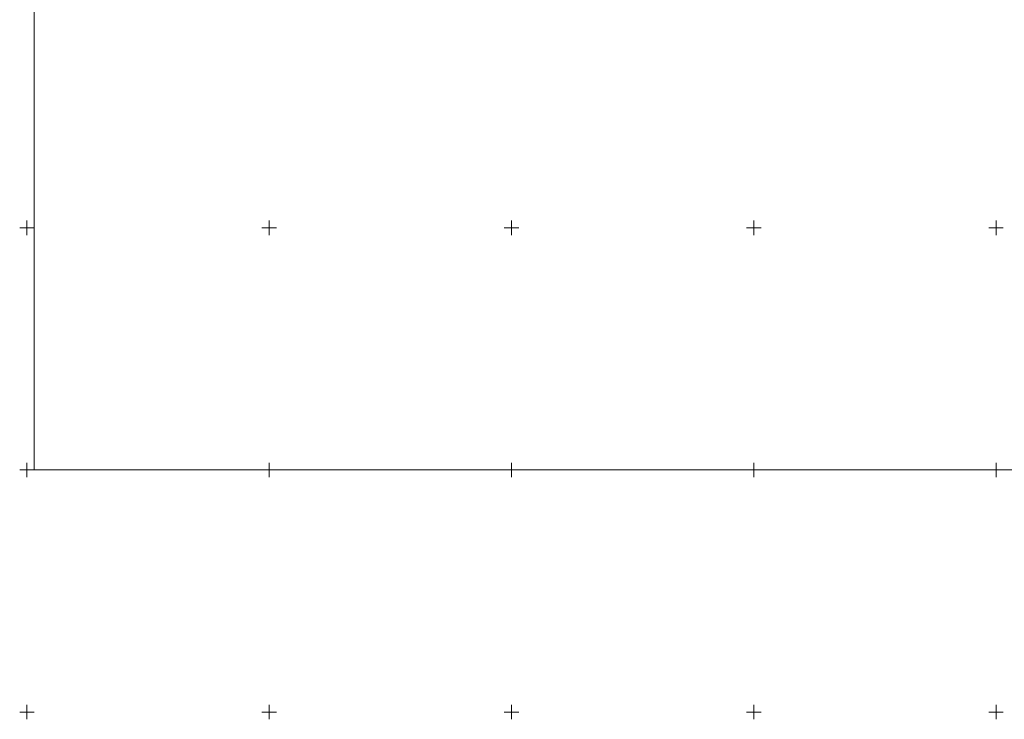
# Model space of a CAD drawing. Header units: millimetres. Extents: x 366033 to 446362, y 4247208 to 4265071.
# Tile 67 of 159: x 435064 to 435267, y 4254030 to 4254175. Entities that reach past the tile are written whole.
import ezdxf

# ---------------------------------------------------------------- set-up
doc = ezdxf.new("R2010")
doc.units = ezdxf.units.MM
doc.layers.add('GEODS_POINT_GRID#_B', color=7, linetype='Continuous', true_color=0x000000)

# ---------------------------------------------------------------- blocks, each defined once
blk = doc.blocks.new('CrossCoord_m1')
at = {"layer": 'GEODS_POINT_GRID#_B', "color": 3, "lineweight": 20, "true_color": 0x00ff00, "flags": 128}
for points in [[(-3, 0), (3, 0)], [(0, 3), (0, -3)]]:
    blk.add_lwpolyline(points, dxfattribs=at)

msp = doc.modelspace()

# ---------------------------------------------------------------- linework, layer by layer
at = {"color": 0, "lineweight": 0, "elevation": -714.51}
msp.add_lwpolyline([(435066.942, 4254501.728), (435660.942, 4254501.728), (435660.942, 4254081.728), (435066.942, 4254081.728)], close=True, dxfattribs=at)

# ---------------------------------------------------------------- block references
at = {"layer": 'GEODS_POINT_GRID#_B', "color": 3, "true_color": 0x00ff00, "xscale": 0.5, "yscale": 0.5, "zscale": 0.5}
for p in [(435065.442, 4254131.728, -714.51), (435115.442, 4254131.728, -714.51), (435165.442, 4254131.728, -714.51), (435215.442, 4254131.728, -714.51), (435265.442, 4254131.728, -714.51), (435065.442, 4254081.728, -714.51), (435115.442, 4254081.728, -714.51), (435165.442, 4254081.728, -714.51), (435215.442, 4254081.728, -714.51), (435265.442, 4254081.728, -714.51), (435065.442, 4254031.728, -714.51), (435115.442, 4254031.728, -714.51), (435165.442, 4254031.728, -714.51), (435215.442, 4254031.728, -714.51), (435265.442, 4254031.728, -714.51)]:
    msp.add_blockref('CrossCoord_m1', p, dxfattribs=at)

doc.saveas('drawing.dxf')
